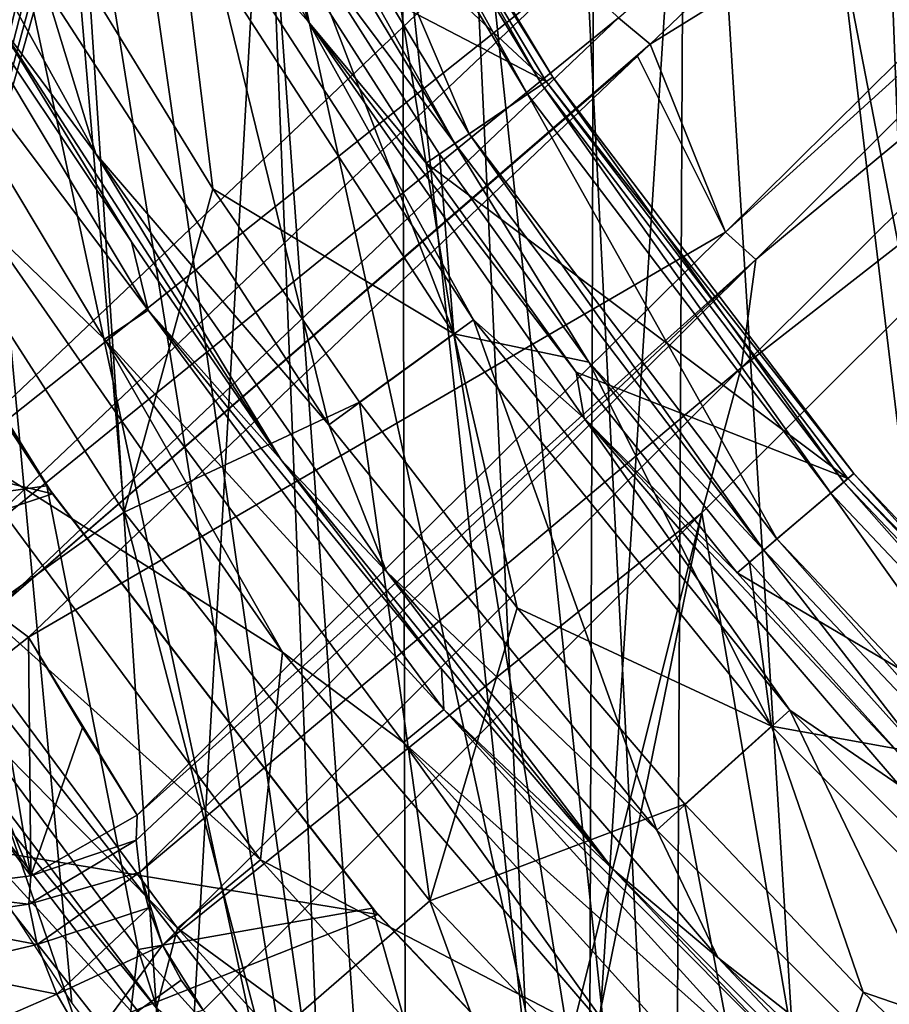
# Model space of a CAD drawing. Header units: millimetres. Extents: x -65 to 65, y -82 to 87.
# Tile 52 of 223: x -14.72 to -11.77, y -7.9 to -4.56. Entities that reach past the tile are written whole.
import ezdxf

# ---------------------------------------------------------------- set-up
doc = ezdxf.new("R2010")
doc.units = ezdxf.units.MM
doc.header["$LTSCALE"] = 101.851852
for name, color, linetype in [('101', 7, 'CONTINUOUS'), ('106', 7, 'CONTINUOUS'), ('13', 7, 'CONTINUOUS'), ('168', 7, 'CONTINUOUS'), ('169', 7, 'CONTINUOUS'), ('194', 7, 'CONTINUOUS'), ('3', 7, 'CONTINUOUS'), ('40', 7, 'CONTINUOUS'), ('42', 7, 'CONTINUOUS'), ('469', 7, 'CONTINUOUS'), ('471', 7, 'CONTINUOUS'), ('473', 7, 'CONTINUOUS'), ('477', 7, 'CONTINUOUS'), ('478', 7, 'CONTINUOUS'), ('479', 7, 'CONTINUOUS'), ('482', 7, 'CONTINUOUS'), ('483', 7, 'CONTINUOUS'), ('484', 7, 'CONTINUOUS'), ('486', 7, 'CONTINUOUS'), ('488', 7, 'CONTINUOUS'), ('490', 7, 'CONTINUOUS'), ('759', 7, 'CONTINUOUS'), ('760', 7, 'CONTINUOUS'), ('763', 7, 'CONTINUOUS'), ('768', 7, 'CONTINUOUS'), ('769', 7, 'CONTINUOUS'), ('771', 7, 'CONTINUOUS'), ('773', 7, 'CONTINUOUS'), ('775', 7, 'CONTINUOUS'), ('776', 7, 'CONTINUOUS'), ('777', 7, 'CONTINUOUS'), ('801', 7, 'CONTINUOUS'), ('806', 7, 'CONTINUOUS'), ('809', 7, 'CONTINUOUS'), ('810', 7, 'CONTINUOUS')]:
    doc.layers.add(name, color=color, linetype=linetype)

msp = doc.modelspace()

# ---------------------------------------------------------------- linework, layer by layer
at = {"layer": '101', "color": 7, "linetype": 'CONTINUOUS', "true_color": 0xebebeb}
for points in [[(-12.3256, -5.2798, 121.0038), (-10.1874, -3.1616, 121.1644), (-10.1257, -3.2864, 120.9463), (-12.3256, -5.2798, 121.0038)], [(-12.3256, -5.2798, 121.0038), (-10.1257, -3.2864, 120.9463), (-12.2226, -5.3728, 120.7914), (-12.3256, -5.2798, 121.0038)], [(-10.1257, -3.2864, 120.9463), (-10.302, -3.7758, 120.8062), (-12.2226, -5.3728, 120.7914), (-10.1257, -3.2864, 120.9463)], [(-10.302, -3.7758, 120.8062), (-10.6164, -4.4481, 120.7814), (-12.2718, -5.7405, 120.6528), (-10.302, -3.7758, 120.8062)], [(-10.302, -3.7758, 120.8062), (-12.2718, -5.7405, 120.6528), (-12.2226, -5.3728, 120.7914), (-10.302, -3.7758, 120.8062)], [(-10.6164, -4.4481, 120.7814), (-12.406, -6.2327, 120.6298), (-12.2718, -5.7405, 120.6528), (-10.6164, -4.4481, 120.7814)], [(-14.3225, -7.258, 120.7442), (-12.3256, -5.2798, 121.0038), (-12.2226, -5.3728, 120.7914), (-14.3225, -7.258, 120.7442)], [(-14.3225, -7.258, 120.7442), (-12.2226, -5.3728, 120.7914), (-14.3259, -7.3428, 120.6246), (-14.3225, -7.258, 120.7442)], [(-12.2226, -5.3728, 120.7914), (-14.3133, -7.4512, 120.521), (-14.3259, -7.3428, 120.6246), (-12.2226, -5.3728, 120.7914)], [(-12.2226, -5.3728, 120.7914), (-12.2718, -5.7405, 120.6528), (-14.3133, -7.4512, 120.521), (-12.2226, -5.3728, 120.7914)], [(-12.2718, -5.7405, 120.6528), (-14.2358, -7.6992, 120.3956), (-14.3133, -7.4512, 120.521), (-12.2718, -5.7405, 120.6528)], [(-12.2718, -5.7405, 120.6528), (-12.406, -6.2327, 120.6298), (-14.2358, -7.6992, 120.3956), (-12.2718, -5.7405, 120.6528)], [(-12.406, -6.2327, 120.6298), (-14.0988, -7.9205, 120.406), (-14.2358, -7.6992, 120.3956), (-12.406, -6.2327, 120.6298)], [(-14.3133, -7.4512, 120.521), (-14.2358, -7.6992, 120.3956), (-14.2834, -7.5733, 120.4428), (-14.3133, -7.4512, 120.521)], [(-14.2358, -7.6992, 120.3956), (-14.0988, -7.9205, 120.406), (-14.1728, -7.818, 120.3833), (-14.2358, -7.6992, 120.3956)]]:
    msp.add_3dface(points, dxfattribs=at)
at = {"layer": '106', "color": 7, "linetype": 'CONTINUOUS', "true_color": 0xebebeb}
for points in [[(-10.4598, -2.6198, 123.1144), (-12.5812, -4.6427, 122.9527), (-12.6884, -4.5534, 123.1665), (-10.4598, -2.6198, 123.1144)], [(-15.1522, -6.2256, 122.983), (-13.0706, -4.2522, 123.2701), (-12.8516, -4.3961, 123.2841), (-15.1522, -6.2256, 122.983)], [(-15.1522, -6.2256, 122.983), (-12.8516, -4.3961, 123.2841), (-14.9768, -6.4104, 122.9994), (-15.1522, -6.2256, 122.983)], [(-12.8516, -4.3961, 123.2841), (-12.6884, -4.5534, 123.1665), (-14.9768, -6.4104, 122.9994), (-12.8516, -4.3961, 123.2841)], [(-14.9768, -6.4104, 122.9994), (-12.6884, -4.5534, 123.1665), (-14.8086, -6.5672, 122.8886), (-14.9768, -6.4104, 122.9994)], [(-12.6884, -4.5534, 123.1665), (-12.5812, -4.6427, 122.9527), (-14.8086, -6.5672, 122.8886), (-12.6884, -4.5534, 123.1665)], [(-12.5812, -4.6427, 122.9527), (-12.6242, -4.6837, 122.9483), (-14.8086, -6.5672, 122.8886), (-12.5812, -4.6427, 122.9527)], [(-12.6242, -4.6837, 122.9483), (-14.6908, -6.6546, 122.6798), (-14.8086, -6.5672, 122.8886), (-12.6242, -4.6837, 122.9483)]]:
    msp.add_3dface(points, dxfattribs=at)
at = {"layer": '13', "color": 7, "linetype": 'CONTINUOUS', "true_color": 0xebebeb}
for points in [[(-14.7934, 2.8328, 121.6249), (-13.5426, 1, 122.2765), (-15.1522, -6.2256, 122.983), (-14.7934, 2.8328, 121.6249)], [(-13.5426, 1, 122.2765), (-13.5106, 0.8124, 122.316), (-15.1522, -6.2256, 122.983), (-13.5426, 1, 122.2765)], [(-13.5106, 0.8124, 122.316), (-13.4787, 0.625, 122.3555), (-15.1522, -6.2256, 122.983), (-13.5106, 0.8124, 122.316)], [(-13.4787, 0.625, 122.3555), (-13.4149, 0.5312, 122.3881), (-15.1522, -6.2256, 122.983), (-13.4787, 0.625, 122.3555)], [(-13.4149, 0.5312, 122.3881), (-13.3511, 0.4375, 122.4206), (-15.1522, -6.2256, 122.983), (-13.4149, 0.5312, 122.3881)], [(-13.3511, 0.4375, 122.4206), (-13.2872, 0.375, 122.4478), (-15.1522, -6.2256, 122.983), (-13.3511, 0.4375, 122.4206)], [(-15.1522, -6.2256, 122.983), (-13.2872, 0.375, 122.4478), (-13.0706, -4.2522, 123.2701), (-15.1522, -6.2256, 122.983)]]:
    msp.add_3dface(points, dxfattribs=at)
at = {"layer": '168', "color": 7, "linetype": 'CONTINUOUS', "true_color": 0xebebeb}
for points in [[(-14.3225, -7.258, 120.7442), (-14.3259, -7.3428, 120.6246), (-14.6833, -7.4647, 120.7406), (-14.3225, -7.258, 120.7442)], [(-14.3259, -7.3428, 120.6246), (-14.3133, -7.4512, 120.521), (-14.6898, -7.5602, 120.5676), (-14.3259, -7.3428, 120.6246)], [(-14.3259, -7.3428, 120.6246), (-14.6898, -7.5602, 120.5676), (-14.6833, -7.4647, 120.7406), (-14.3259, -7.3428, 120.6246)], [(-14.6898, -7.5602, 120.5676), (-15.0927, -7.5155, 120.6783), (-14.6833, -7.4647, 120.7406), (-14.6898, -7.5602, 120.5676)], [(-14.3133, -7.4512, 120.521), (-14.662, -7.6977, 120.4139), (-14.6898, -7.5602, 120.5676), (-14.3133, -7.4512, 120.521)], [(-14.3133, -7.4512, 120.521), (-14.2834, -7.5733, 120.4428), (-14.662, -7.6977, 120.4139), (-14.3133, -7.4512, 120.521)], [(-15.0813, -7.6166, 120.4347), (-15.0927, -7.5155, 120.6783), (-14.6898, -7.5602, 120.5676), (-15.0813, -7.6166, 120.4347)], [(-14.662, -7.6977, 120.4139), (-15.0813, -7.6166, 120.4347), (-14.6898, -7.5602, 120.5676), (-14.662, -7.6977, 120.4139)], [(-14.2834, -7.5733, 120.4428), (-14.5946, -7.8658, 120.3014), (-14.662, -7.6977, 120.4139), (-14.2834, -7.5733, 120.4428)], [(-14.2834, -7.5733, 120.4428), (-14.2358, -7.6992, 120.3956), (-14.5946, -7.8658, 120.3014), (-14.2834, -7.5733, 120.4428)], [(-15.0177, -7.7804, 120.2122), (-15.0813, -7.6166, 120.4347), (-14.662, -7.6977, 120.4139), (-15.0177, -7.7804, 120.2122)], [(-14.5946, -7.8658, 120.3014), (-15.0177, -7.7804, 120.2122), (-14.662, -7.6977, 120.4139), (-14.5946, -7.8658, 120.3014)], [(-14.2358, -7.6992, 120.3956), (-14.4909, -8.0459, 120.2515), (-14.5946, -7.8658, 120.3014), (-14.2358, -7.6992, 120.3956)], [(-14.2358, -7.6992, 120.3956), (-14.1728, -7.818, 120.3833), (-14.4909, -8.0459, 120.2515), (-14.2358, -7.6992, 120.3956)], [(-14.8968, -7.9971, 120.0455), (-15.0177, -7.7804, 120.2122), (-14.5946, -7.8658, 120.3014), (-14.8968, -7.9971, 120.0455)], [(-14.1728, -7.818, 120.3833), (-14.0988, -7.9205, 120.406), (-14.4909, -8.0459, 120.2515), (-14.1728, -7.818, 120.3833)], [(-14.4909, -8.0459, 120.2515), (-14.8968, -7.9971, 120.0455), (-14.5946, -7.8658, 120.3014), (-14.4909, -8.0459, 120.2515)]]:
    msp.add_3dface(points, dxfattribs=at)
at = {"layer": '169', "color": 7, "linetype": 'CONTINUOUS', "true_color": 0xebebeb}
for points in [[(-14.6908, -6.6546, 122.6798), (-14.6833, -7.4647, 120.7406), (-14.8049, -6.7436, 122.6728), (-14.6908, -6.6546, 122.6798)], [(-14.6908, -6.6546, 122.6798), (-14.5079, -6.9612, 121.6988), (-14.6833, -7.4647, 120.7406), (-14.6908, -6.6546, 122.6798)], [(-14.8049, -6.7436, 122.6728), (-14.6833, -7.4647, 120.7406), (-14.9426, -6.8223, 122.6573), (-14.8049, -6.7436, 122.6728)], [(-14.9426, -6.8223, 122.6573), (-14.6833, -7.4647, 120.7406), (-15.1109, -6.8872, 122.6236), (-14.9426, -6.8223, 122.6573)], [(-14.6833, -7.4647, 120.7406), (-15.0927, -7.5155, 120.6783), (-15.1109, -6.8872, 122.6236), (-14.6833, -7.4647, 120.7406)], [(-14.5079, -6.9612, 121.6988), (-14.3225, -7.258, 120.7442), (-14.6833, -7.4647, 120.7406), (-14.5079, -6.9612, 121.6988)]]:
    msp.add_3dface(points, dxfattribs=at)
at = {"layer": '194', "color": 7, "linetype": 'CONTINUOUS', "true_color": 0xebebeb}
msp.add_3dface([(-14.8086, -6.5672, 122.8886), (-14.6908, -6.6546, 122.6798), (-14.8049, -6.7436, 122.6728), (-14.8086, -6.5672, 122.8886)], dxfattribs=at)
at = {"layer": '3', "color": 7, "linetype": 'CONTINUOUS', "true_color": 0xebebeb}
for points in [[(-12.432, 3.5303, 124.2852), (-9.7617, -10.1186, 127.1648), (-11.6683, 3.5865, 124.4463), (-12.432, 3.5303, 124.2852)], [(-13.1929, 3.4708, 124.1137), (-12.4998, -10.2237, 126.569), (-12.432, 3.5303, 124.2852), (-13.1929, 3.4708, 124.1137)], [(-12.4998, -10.2237, 126.569), (-9.7617, -10.1186, 127.1648), (-12.432, 3.5303, 124.2852), (-12.4998, -10.2237, 126.569)], [(-13.9509, 3.4082, 123.9321), (-12.4998, -10.2237, 126.569), (-13.1929, 3.4708, 124.1137), (-13.9509, 3.4082, 123.9321)], [(-14.7056, 3.3425, 123.7403), (-12.4998, -10.2237, 126.569), (-13.9509, 3.4082, 123.9321), (-14.7056, 3.3425, 123.7403)], [(-15.4568, 3.274, 123.5384), (-12.4998, -10.2237, 126.569), (-14.7056, 3.3425, 123.7403), (-15.4568, 3.274, 123.5384)], [(-15.1999, -10.3544, 125.8276), (-12.4998, -10.2237, 126.569), (-15.4568, 3.274, 123.5384), (-15.1999, -10.3544, 125.8276)]]:
    msp.add_3dface(points, dxfattribs=at)
at = {"layer": '40', "color": 7, "linetype": 'CONTINUOUS', "true_color": 0xebebeb}
for points in [[(-12.406, -6.2327, 120.6298), (-10.6164, -4.4481, 120.7814), (-11.741, -10.0972, 121.447), (-12.406, -6.2327, 120.6298)], [(-14.0988, -7.9205, 120.406), (-12.406, -6.2327, 120.6298), (-13.0862, -8.9494, 120.8825), (-14.0988, -7.9205, 120.406)], [(-13.0862, -8.9494, 120.8825), (-12.406, -6.2327, 120.6298), (-12.9794, -9.0487, 120.93), (-13.0862, -8.9494, 120.8825)], [(-12.9794, -9.0487, 120.93), (-12.406, -6.2327, 120.6298), (-11.741, -10.0972, 121.447), (-12.9794, -9.0487, 120.93)]]:
    msp.add_3dface(points, dxfattribs=at)
at = {"layer": '42', "color": 7, "linetype": 'CONTINUOUS', "true_color": 0xebebeb}
for points in [[(-12.5812, -4.6427, 122.9527), (-10.4598, -2.6198, 123.1144), (-10.1874, -3.1616, 121.1644), (-12.5812, -4.6427, 122.9527)], [(-12.3256, -5.2798, 121.0038), (-12.5812, -4.6427, 122.9527), (-10.1874, -3.1616, 121.1644), (-12.3256, -5.2798, 121.0038)], [(-12.6242, -4.6837, 122.9483), (-12.5812, -4.6427, 122.9527), (-12.3256, -5.2798, 121.0038), (-12.6242, -4.6837, 122.9483)], [(-14.6908, -6.6546, 122.6798), (-12.6242, -4.6837, 122.9483), (-12.3256, -5.2798, 121.0038), (-14.6908, -6.6546, 122.6798)], [(-14.3225, -7.258, 120.7442), (-14.6908, -6.6546, 122.6798), (-12.3256, -5.2798, 121.0038), (-14.3225, -7.258, 120.7442)], [(-14.5079, -6.9612, 121.6988), (-14.6908, -6.6546, 122.6798), (-14.3225, -7.258, 120.7442), (-14.5079, -6.9612, 121.6988)]]:
    msp.add_3dface(points, dxfattribs=at)
at = {"layer": '469', "color": 7, "linetype": 'CONTINUOUS', "true_color": 0xebebeb}
for points in [[(-12.7513, 2.4746, 119.1001), (-11.0557, -11.6391, 121.8797), (-11.3696, 2.5834, 119.4273), (-12.7513, 2.4746, 119.1001)], [(-14.1228, 2.3546, 118.735), (-12.7933, -10.0247, 121.1437), (-12.7513, 2.4746, 119.1001), (-14.1228, 2.3546, 118.735)], [(-12.7933, -10.0247, 121.1437), (-11.9188, -10.8912, 121.5308), (-12.7513, 2.4746, 119.1001), (-12.7933, -10.0247, 121.1437)], [(-11.9188, -10.8912, 121.5308), (-11.0557, -11.6391, 121.8797), (-12.7513, 2.4746, 119.1001), (-11.9188, -10.8912, 121.5308)], [(-15.483, 2.2241, 118.3324), (-13.674, -9.0336, 120.7188), (-14.1228, 2.3546, 118.735), (-15.483, 2.2241, 118.3324)], [(-13.674, -9.0336, 120.7188), (-12.7933, -10.0247, 121.1437), (-14.1228, 2.3546, 118.735), (-13.674, -9.0336, 120.7188)], [(-14.5443, -7.8957, 120.2585), (-13.674, -9.0336, 120.7188), (-15.483, 2.2241, 118.3324), (-14.5443, -7.8957, 120.2585)], [(-15.3815, -6.611, 119.7721), (-14.5443, -7.8957, 120.2585), (-15.483, 2.2241, 118.3324), (-15.3815, -6.611, 119.7721)]]:
    msp.add_3dface(points, dxfattribs=at)
at = {"layer": '471', "color": 7, "linetype": 'CONTINUOUS', "true_color": 0xebebeb}
for points in [[(-12.4627, 3.5284, 124.2784), (-10.7715, -10.3177, 126.9906), (-11.4824, 3.6, 124.4839), (-12.4627, 3.5284, 124.2784)], [(-13.4385, 3.4513, 124.056), (-10.7715, -10.3177, 126.9906), (-12.4627, 3.5284, 124.2784), (-13.4385, 3.4513, 124.056)], [(-14.4093, 3.3689, 123.8169), (-13.4068, -10.4281, 126.3644), (-13.4385, 3.4513, 124.056), (-14.4093, 3.3689, 123.8169)], [(-13.4068, -10.4281, 126.3644), (-10.7715, -10.3177, 126.9906), (-13.4385, 3.4513, 124.056), (-13.4068, -10.4281, 126.3644)], [(-15.3745, 3.2817, 123.561), (-13.4068, -10.4281, 126.3644), (-14.4093, 3.3689, 123.8169), (-15.3745, 3.2817, 123.561)], [(-16.3339, 3.1897, 123.2885), (-13.4068, -10.4281, 126.3644), (-15.3745, 3.2817, 123.561), (-16.3339, 3.1897, 123.2885)], [(-16.0038, -10.5625, 125.6024), (-13.4068, -10.4281, 126.3644), (-16.3339, 3.1897, 123.2885), (-16.0038, -10.5625, 125.6024)]]:
    msp.add_3dface(points, dxfattribs=at)
at = {"layer": '473', "color": 7, "linetype": 'CONTINUOUS', "true_color": 0xebebeb}
for points in [[(-12.0469, 3.0659, 122.3097), (-10.5734, 3.1715, 122.6159), (-11.4956, -11.3713, 124.857), (-12.0469, 3.0659, 122.3097)], [(-13.5108, 2.9475, 121.9635), (-12.0469, 3.0659, 122.3097), (-12.8968, -10.2359, 124.3048), (-13.5108, 2.9475, 121.9635)], [(-12.8968, -10.2359, 124.3048), (-12.0469, 3.0659, 122.3097), (-11.4956, -11.3713, 124.857), (-12.8968, -10.2359, 124.3048)], [(-14.964, 2.8167, 121.5774), (-13.5108, 2.9475, 121.9635), (-14.188, -8.9717, 123.726), (-14.964, 2.8167, 121.5774)], [(-14.188, -8.9717, 123.726), (-13.5108, 2.9475, 121.9635), (-12.8968, -10.2359, 124.3048), (-14.188, -8.9717, 123.726)], [(-15.3565, -7.5898, 123.1366), (-14.964, 2.8167, 121.5774), (-14.188, -8.9717, 123.726), (-15.3565, -7.5898, 123.1366)]]:
    msp.add_3dface(points, dxfattribs=at)
at = {"layer": '477', "color": 7, "linetype": 'CONTINUOUS'}
msp.add_3dface([(-15.3229, -6.8539, 91.1), (-14.1694, -8.3219, 91.1), (-15.0061, -9.043, 91.1), (-15.3229, -6.8539, 91.1)], dxfattribs=at)
at = {"layer": '478', "color": 7, "linetype": 'CONTINUOUS'}
for points in [[(-13.7828, -3.3072, 94.1), (-12.9119, -4.7545, 94.1), (-13.7828, -3.3072, 92.1536), (-13.7828, -3.3072, 94.1)], [(-13.7828, -3.3072, 92.1536), (-12.9119, -4.7545, 94.1), (-12.912, -4.7545, 92.1536), (-13.7828, -3.3072, 92.1536)], [(-12.9119, -4.7545, 94.1), (-11.8897, -6.0992, 94.1), (-12.912, -4.7545, 92.1536), (-12.9119, -4.7545, 94.1)], [(-12.912, -4.7545, 92.1536), (-11.8897, -6.0992, 94.1), (-11.8897, -6.0992, 92.1536), (-12.912, -4.7545, 92.1536)], [(-11.8897, -6.0992, 94.1), (-10.7281, -7.3255, 94.1), (-11.8897, -6.0992, 92.1536), (-11.8897, -6.0992, 94.1)], [(-11.8897, -6.0992, 92.1536), (-10.7281, -7.3255, 94.1), (-10.7281, -7.3255, 92.1536), (-11.8897, -6.0992, 92.1536)]]:
    msp.add_3dface(points, dxfattribs=at)
at = {"layer": '479', "color": 7, "linetype": 'CONTINUOUS'}
for points in [[(-14.5233, -4.3857, 101.1), (-14.9428, -3.613, 101.1), (-15.2733, -4.818, 99.6021), (-14.5233, -4.3857, 101.1)], [(-14.3659, -6.2299, 99.6021), (-14.5233, -4.3857, 101.1), (-15.2733, -4.818, 99.6021), (-14.3659, -6.2299, 99.6021)], [(-14.0651, -5.1337, 101.1), (-14.5233, -4.3857, 101.1), (-14.3659, -6.2299, 99.6021), (-14.0651, -5.1337, 101.1)], [(-14.3659, -6.2299, 99.6021), (-15.2733, -4.818, 99.6021), (-14.9757, -6.6642, 98.0328), (-14.3659, -6.2299, 99.6021)], [(-13.5677, -5.8571, 101.1), (-14.0651, -5.1337, 101.1), (-14.3659, -6.2299, 99.6021), (-13.5677, -5.8571, 101.1)], [(-13.3285, -7.5492, 99.6021), (-13.5677, -5.8571, 101.1), (-14.3659, -6.2299, 99.6021), (-13.3285, -7.5492, 99.6021)], [(-13.0326, -6.5546, 101.1), (-13.5677, -5.8571, 101.1), (-13.3285, -7.5492, 99.6021), (-13.0326, -6.5546, 101.1)], [(-13.8942, -8.0394, 98.0328), (-14.3659, -6.2299, 99.6021), (-14.9757, -6.6642, 98.0328), (-13.8942, -8.0394, 98.0328)], [(-13.3285, -7.5492, 99.6021), (-14.3659, -6.2299, 99.6021), (-13.8942, -8.0394, 98.0328), (-13.3285, -7.5492, 99.6021)], [(-12.4634, -7.2211, 101.1), (-13.0326, -6.5546, 101.1), (-13.3285, -7.5492, 99.6021), (-12.4634, -7.2211, 101.1)], [(-14.3646, -8.447, 96.4093), (-14.9757, -6.6642, 98.0328), (-15.4827, -7.0252, 96.4093), (-14.3646, -8.447, 96.4093)], [(-13.8942, -8.0394, 98.0328), (-14.9757, -6.6642, 98.0328), (-14.3646, -8.447, 96.4093), (-13.8942, -8.0394, 98.0328)], [(-14.3646, -8.447, 96.4093), (-15.4827, -7.0252, 96.4093), (-14.7365, -8.7693, 94.7417), (-14.3646, -8.447, 96.4093)], [(-12.1703, -8.7638, 99.6021), (-12.4634, -7.2211, 101.1), (-13.3285, -7.5492, 99.6021), (-12.1703, -8.7638, 99.6021)], [(-11.8584, -7.8584, 101.1), (-12.4634, -7.2211, 101.1), (-12.1703, -8.7638, 99.6021), (-11.8584, -7.8584, 101.1)], [(-12.6869, -9.3056, 98.0328), (-13.3285, -7.5492, 99.6021), (-13.8942, -8.0394, 98.0328), (-12.6869, -9.3056, 98.0328)], [(-12.1703, -8.7638, 99.6021), (-13.3285, -7.5492, 99.6021), (-12.6869, -9.3056, 98.0328), (-12.1703, -8.7638, 99.6021)], [(-11.2211, -8.4634, 101.1), (-11.8584, -7.8584, 101.1), (-12.1703, -8.7638, 99.6021), (-11.2211, -8.4634, 101.1)]]:
    msp.add_3dface(points, dxfattribs=at)
at = {"layer": '482', "color": 7, "linetype": 'CONTINUOUS'}
for points in [[(-13.6718, -5.9341, 91.1), (-14.6349, -4.4513, 91.1), (-14.1091, -4.1477, 91.1), (-13.6718, -5.9341, 91.1)], [(-13.1805, -5.5773, 91.1), (-13.6718, -5.9341, 91.1), (-14.1091, -4.1477, 91.1), (-13.1805, -5.5773, 91.1)], [(-12.5587, -7.3088, 91.1), (-13.6718, -5.9341, 91.1), (-13.1805, -5.5773, 91.1), (-12.5587, -7.3088, 91.1)], [(-12.1074, -6.9026, 91.1), (-12.5587, -7.3088, 91.1), (-13.1805, -5.5773, 91.1), (-12.1074, -6.9026, 91.1)], [(-11.3066, -8.5607, 91.1), (-12.5587, -7.3088, 91.1), (-12.1074, -6.9026, 91.1), (-11.3066, -8.5607, 91.1)], [(-10.9003, -8.1095, 91.1), (-11.3066, -8.5607, 91.1), (-12.1074, -6.9026, 91.1), (-10.9003, -8.1095, 91.1)]]:
    msp.add_3dface(points, dxfattribs=at)
at = {"layer": '483', "color": 7, "linetype": 'CONTINUOUS'}
for points in [[(-13.8295, -6.7048, 96.2102), (-14.9551, -5.9927, 94.6006), (-14.8415, -5.2508, 96.2102), (-13.8295, -6.7048, 96.2102)], [(-13.9036, -7.4104, 94.6006), (-15.2583, -6.1953, 92.9523), (-14.9551, -5.9927, 94.6006), (-13.9036, -7.4104, 94.6006)], [(-13.9036, -7.4104, 94.6006), (-14.9551, -5.9927, 94.6006), (-13.8295, -6.7048, 96.2102), (-13.9036, -7.4104, 94.6006)], [(-15.2583, -6.1953, 92.9523), (-14.1855, -7.6417, 92.9523), (-15.3593, -6.4526, 91.2812), (-15.2583, -6.1953, 92.9523)], [(-14.1855, -7.6417, 92.9523), (-15.2583, -6.1953, 92.9523), (-13.9036, -7.4104, 94.6006), (-14.1855, -7.6417, 92.9523)], [(-15.3593, -6.4526, 91.2812), (-14.1855, -7.6417, 92.9523), (-14.2562, -7.9132, 91.2812), (-15.3593, -6.4526, 91.2812)], [(-12.6755, -8.049, 96.2102), (-13.9036, -7.4104, 94.6006), (-13.8295, -6.7048, 96.2102), (-12.6755, -8.049, 96.2102)], [(-12.7183, -8.7183, 94.6006), (-14.1855, -7.6417, 92.9523), (-13.9036, -7.4104, 94.6006), (-12.7183, -8.7183, 94.6006)], [(-12.7183, -8.7183, 94.6006), (-13.9036, -7.4104, 94.6006), (-12.6755, -8.049, 96.2102), (-12.7183, -8.7183, 94.6006)], [(-14.1855, -7.6417, 92.9523), (-12.9761, -8.9761, 92.9523), (-14.2562, -7.9132, 91.2812), (-14.1855, -7.6417, 92.9523)], [(-12.9761, -8.9761, 92.9523), (-14.1855, -7.6417, 92.9523), (-12.7183, -8.7183, 94.6006), (-12.9761, -8.9761, 92.9523)]]:
    msp.add_3dface(points, dxfattribs=at)
at = {"layer": '484', "color": 7, "linetype": 'CONTINUOUS'}
for points in [[(-14.809, -4.55, 91.3), (-13.8342, -6.0511, 91.3), (-14.809, -4.55, 96.1433), (-14.809, -4.55, 91.3)], [(-14.809, -4.55, 96.1433), (-13.8342, -6.0511, 91.3), (-14.3413, -5.3133, 96.1433), (-14.809, -4.55, 96.1433)], [(-14.3413, -5.3133, 96.1433), (-13.8342, -6.0511, 91.3), (-13.8342, -6.0511, 96.1433), (-14.3413, -5.3133, 96.1433)], [(-13.8342, -6.0511, 91.3), (-12.7078, -7.4421, 91.3), (-13.8342, -6.0511, 96.1433), (-13.8342, -6.0511, 91.3)], [(-13.8342, -6.0511, 96.1433), (-12.7078, -7.4421, 91.3), (-13.2892, -6.7614, 96.1433), (-13.8342, -6.0511, 96.1433)], [(-13.2892, -6.7614, 96.1433), (-12.7078, -7.4421, 91.3), (-12.7078, -7.4421, 96.1433), (-13.2892, -6.7614, 96.1433)], [(-12.7078, -7.4421, 91.3), (-11.4421, -8.7078, 91.3), (-12.7078, -7.4421, 96.1433), (-12.7078, -7.4421, 91.3)], [(-12.7078, -7.4421, 96.1433), (-11.4421, -8.7078, 91.3), (-12.0915, -8.0915, 96.1433), (-12.7078, -7.4421, 96.1433)]]:
    msp.add_3dface(points, dxfattribs=at)
at = {"layer": '486', "color": 7, "linetype": 'CONTINUOUS'}
for points in [[(-15.3593, -6.4526, 91.2812), (-14.2562, -7.9132, 91.2812), (-15.3243, -6.6175, 91.1521), (-15.3593, -6.4526, 91.2812)], [(-15.3229, -6.8539, 91.1), (-15.3243, -6.6175, 91.1521), (-14.2006, -8.0793, 91.1521), (-15.3229, -6.8539, 91.1)], [(-15.3243, -6.6175, 91.1521), (-14.2562, -7.9132, 91.2812), (-14.2006, -8.0793, 91.1521), (-15.3243, -6.6175, 91.1521)], [(-14.1694, -8.3219, 91.1), (-15.3229, -6.8539, 91.1), (-14.2006, -8.0793, 91.1521), (-14.1694, -8.3219, 91.1)]]:
    msp.add_3dface(points, dxfattribs=at)
at = {"layer": '488', "color": 7, "linetype": 'CONTINUOUS'}
for points in [[(-15.1522, -4.099, 96.3039), (-14.2854, -5.5452, 96.3039), (-15.3087, -4.1827, 96.3346), (-15.1522, -4.099, 96.3039)], [(-14.809, -4.55, 96.1433), (-14.3413, -5.3133, 96.1433), (-15.1522, -4.099, 96.3039), (-14.809, -4.55, 96.1433)], [(-15.1522, -4.099, 96.3039), (-14.3413, -5.3133, 96.1433), (-14.2854, -5.5452, 96.3039), (-15.1522, -4.099, 96.3039)], [(-14.8415, -5.2508, 96.2102), (-15.3087, -4.1827, 96.3346), (-14.433, -5.6438, 96.3346), (-14.8415, -5.2508, 96.2102)], [(-15.3087, -4.1827, 96.3346), (-14.2854, -5.5452, 96.3039), (-14.433, -5.6438, 96.3346), (-15.3087, -4.1827, 96.3346)], [(-13.8295, -6.7048, 96.2102), (-14.8415, -5.2508, 96.2102), (-14.433, -5.6438, 96.3346), (-13.8295, -6.7048, 96.2102)], [(-14.3413, -5.3133, 96.1433), (-13.8342, -6.0511, 96.1433), (-14.2854, -5.5452, 96.3039), (-14.3413, -5.3133, 96.1433)], [(-14.2854, -5.5452, 96.3039), (-13.281, -6.8994, 96.3039), (-14.433, -5.6438, 96.3346), (-14.2854, -5.5452, 96.3039)], [(-13.8342, -6.0511, 96.1433), (-13.2892, -6.7614, 96.1433), (-14.2854, -5.5452, 96.3039), (-13.8342, -6.0511, 96.1433)], [(-14.2854, -5.5452, 96.3039), (-13.2892, -6.7614, 96.1433), (-13.281, -6.8994, 96.3039), (-14.2854, -5.5452, 96.3039)], [(-13.8295, -6.7048, 96.2102), (-14.433, -5.6438, 96.3346), (-13.4182, -7.012, 96.3346), (-13.8295, -6.7048, 96.2102)], [(-14.433, -5.6438, 96.3346), (-13.281, -6.8994, 96.3039), (-13.4182, -7.012, 96.3346), (-14.433, -5.6438, 96.3346)], [(-12.6755, -8.049, 96.2102), (-13.8295, -6.7048, 96.2102), (-13.4182, -7.012, 96.3346), (-12.6755, -8.049, 96.2102)], [(-13.2892, -6.7614, 96.1433), (-12.7078, -7.4421, 96.1433), (-13.281, -6.8994, 96.3039), (-13.2892, -6.7614, 96.1433)], [(-13.281, -6.8994, 96.3039), (-12.1487, -8.1487, 96.3039), (-13.4182, -7.012, 96.3346), (-13.281, -6.8994, 96.3039)], [(-12.7078, -7.4421, 96.1433), (-12.0915, -8.0915, 96.1433), (-13.281, -6.8994, 96.3039), (-12.7078, -7.4421, 96.1433)], [(-13.281, -6.8994, 96.3039), (-12.0915, -8.0915, 96.1433), (-12.1487, -8.1487, 96.3039), (-13.281, -6.8994, 96.3039)], [(-12.6755, -8.049, 96.2102), (-13.4182, -7.012, 96.3346), (-12.2742, -8.2742, 96.3346), (-12.6755, -8.049, 96.2102)], [(-13.4182, -7.012, 96.3346), (-12.1487, -8.1487, 96.3039), (-12.2742, -8.2742, 96.3346), (-13.4182, -7.012, 96.3346)]]:
    msp.add_3dface(points, dxfattribs=at)
at = {"layer": '490', "color": 7, "linetype": 'CONTINUOUS'}
for points in [[(-15.2999, -3.5049, 91.1586), (-14.6349, -4.4513, 91.1), (-14.4621, -5.0143, 91.1586), (-15.2999, -3.5049, 91.1586)], [(-14.809, -4.55, 91.3), (-15.2999, -3.5049, 91.1586), (-14.4621, -5.0143, 91.1586), (-14.809, -4.55, 91.3)], [(-14.6349, -4.4513, 91.1), (-13.6718, -5.9341, 91.1), (-14.4621, -5.0143, 91.1586), (-14.6349, -4.4513, 91.1)], [(-13.8342, -6.0511, 91.3), (-14.809, -4.55, 91.3), (-14.4621, -5.0143, 91.1586), (-13.8342, -6.0511, 91.3)], [(-14.4621, -5.0143, 91.1586), (-13.6718, -5.9341, 91.1), (-13.4759, -6.4312, 91.1586), (-14.4621, -5.0143, 91.1586)], [(-13.8342, -6.0511, 91.3), (-14.4621, -5.0143, 91.1586), (-13.4759, -6.4312, 91.1586), (-13.8342, -6.0511, 91.3)], [(-13.6718, -5.9341, 91.1), (-12.5587, -7.3088, 91.1), (-13.4759, -6.4312, 91.1586), (-13.6718, -5.9341, 91.1)], [(-12.7078, -7.4421, 91.3), (-13.8342, -6.0511, 91.3), (-13.4759, -6.4312, 91.1586), (-12.7078, -7.4421, 91.3)], [(-13.4759, -6.4312, 91.1586), (-12.5587, -7.3088, 91.1), (-12.3515, -7.741, 91.1586), (-13.4759, -6.4312, 91.1586)], [(-12.7078, -7.4421, 91.3), (-13.4759, -6.4312, 91.1586), (-12.3515, -7.741, 91.1586), (-12.7078, -7.4421, 91.3)], [(-12.5587, -7.3088, 91.1), (-11.3066, -8.5607, 91.1), (-12.3515, -7.741, 91.1586), (-12.5587, -7.3088, 91.1)], [(-11.4421, -8.7078, 91.3), (-12.7078, -7.4421, 91.3), (-12.3515, -7.741, 91.1586), (-11.4421, -8.7078, 91.3)], [(-12.3515, -7.741, 91.1586), (-11.3066, -8.5607, 91.1), (-11.1003, -8.9303, 91.1586), (-12.3515, -7.741, 91.1586)], [(-11.4421, -8.7078, 91.3), (-12.3515, -7.741, 91.1586), (-11.1003, -8.9303, 91.1586), (-11.4421, -8.7078, 91.3)]]:
    msp.add_3dface(points, dxfattribs=at)
at = {"layer": '759', "color": 7, "linetype": 'CONTINUOUS'}
for points in [[(-14.0857, -3.4678, 97.0429), (-13.1957, -4.9469, 97.0429), (-13.8741, -3.3556, 96.8033), (-14.0857, -3.4678, 97.0429)], [(-13.8741, -3.3556, 96.8033), (-13.1957, -4.9469, 97.0429), (-12.9975, -4.8125, 96.8033), (-13.8741, -3.3556, 96.8033)], [(-13.1957, -4.9469, 97.0429), (-12.1511, -6.3212, 97.0429), (-12.9975, -4.8125, 96.8033), (-13.1957, -4.9469, 97.0429)], [(-12.9975, -4.8125, 96.8033), (-12.1511, -6.3212, 97.0429), (-11.9685, -6.1661, 96.8033), (-12.9975, -4.8125, 96.8033)], [(-12.1511, -6.3212, 97.0429), (-10.9639, -7.5744, 97.0429), (-11.9685, -6.1661, 96.8033), (-12.1511, -6.3212, 97.0429)], [(-11.9685, -6.1661, 96.8033), (-10.9639, -7.5744, 97.0429), (-10.7992, -7.4005, 96.8033), (-11.9685, -6.1661, 96.8033)]]:
    msp.add_3dface(points, dxfattribs=at)
at = {"layer": '760', "color": 7, "linetype": 'CONTINUOUS'}
for points in [[(-13.2442, -4.9798, 97.1808), (-14.1374, -3.4952, 97.1808), (-13.765, -4.2822, 100.8), (-13.2442, -4.9798, 97.1808)], [(-13.2965, -5.0153, 100.8), (-13.2442, -4.9798, 97.1808), (-13.765, -4.2822, 100.8), (-13.2965, -5.0153, 100.8)], [(-12.7889, -5.7219, 100.8), (-13.2442, -4.9798, 97.1808), (-13.2965, -5.0153, 100.8), (-12.7889, -5.7219, 100.8)], [(-12.1957, -6.3591, 97.1808), (-13.2442, -4.9798, 97.1808), (-12.7889, -5.7219, 100.8), (-12.1957, -6.3591, 97.1808)], [(-12.2438, -6.4, 100.8), (-12.1957, -6.3591, 97.1808), (-12.7889, -5.7219, 100.8), (-12.2438, -6.4, 100.8)], [(-11.6628, -7.0476, 100.8), (-12.1957, -6.3591, 97.1808), (-12.2438, -6.4, 100.8), (-11.6628, -7.0476, 100.8)], [(-11.0042, -7.6169, 97.1808), (-12.1957, -6.3591, 97.1808), (-11.6628, -7.0476, 100.8), (-11.0042, -7.6169, 97.1808)]]:
    msp.add_3dface(points, dxfattribs=at)
at = {"layer": '763', "color": 7, "linetype": 'CONTINUOUS'}
for points in [[(-14.0857, -3.4678, 97.0429), (-14.1374, -3.4952, 97.1808), (-13.2442, -4.9798, 97.1808), (-14.0857, -3.4678, 97.0429)], [(-13.1957, -4.9469, 97.0429), (-14.0857, -3.4678, 97.0429), (-13.2442, -4.9798, 97.1808), (-13.1957, -4.9469, 97.0429)], [(-13.1957, -4.9469, 97.0429), (-13.2442, -4.9798, 97.1808), (-12.1957, -6.3591, 97.1808), (-13.1957, -4.9469, 97.0429)], [(-12.1511, -6.3212, 97.0429), (-13.1957, -4.9469, 97.0429), (-12.1957, -6.3591, 97.1808), (-12.1511, -6.3212, 97.0429)], [(-12.1511, -6.3212, 97.0429), (-12.1957, -6.3591, 97.1808), (-11.0042, -7.6169, 97.1808), (-12.1511, -6.3212, 97.0429)], [(-10.9639, -7.5744, 97.0429), (-12.1511, -6.3212, 97.0429), (-11.0042, -7.6169, 97.1808), (-10.9639, -7.5744, 97.0429)]]:
    msp.add_3dface(points, dxfattribs=at)
at = {"layer": '768', "color": 7, "linetype": 'CONTINUOUS'}
for points in [[(-12.949, -4.7796, 96.6654), (-13.7828, -3.3072, 94.1), (-13.8224, -3.3281, 96.6654), (-12.949, -4.7796, 96.6654)], [(-12.9119, -4.7545, 94.1), (-13.7828, -3.3072, 94.1), (-12.949, -4.7796, 96.6654), (-12.9119, -4.7545, 94.1)], [(-11.9239, -6.1282, 96.6654), (-12.9119, -4.7545, 94.1), (-12.949, -4.7796, 96.6654), (-11.9239, -6.1282, 96.6654)], [(-11.8897, -6.0992, 94.1), (-12.9119, -4.7545, 94.1), (-11.9239, -6.1282, 96.6654), (-11.8897, -6.0992, 94.1)], [(-10.7589, -7.358, 96.6654), (-11.8897, -6.0992, 94.1), (-11.9239, -6.1282, 96.6654), (-10.7589, -7.358, 96.6654)], [(-10.7281, -7.3255, 94.1), (-11.8897, -6.0992, 94.1), (-10.7589, -7.358, 96.6654), (-10.7281, -7.3255, 94.1)]]:
    msp.add_3dface(points, dxfattribs=at)
at = {"layer": '769', "color": 7, "linetype": 'CONTINUOUS'}
for points in [[(-13.8065, -3.3197, 92.0536), (-12.9341, -4.7695, 92.0536), (-14.2419, -3.5506, 91.2), (-13.8065, -3.3197, 92.0536)], [(-14.2419, -3.5506, 91.2), (-12.9341, -4.7695, 92.0536), (-13.8122, -4.3105, 91.2), (-14.2419, -3.5506, 91.2)], [(-13.8122, -4.3105, 91.2), (-12.9341, -4.7695, 92.0536), (-13.342, -5.0461, 91.2), (-13.8122, -4.3105, 91.2)], [(-12.9341, -4.7695, 92.0536), (-11.9102, -6.1166, 92.0536), (-13.342, -5.0461, 91.2), (-12.9341, -4.7695, 92.0536)], [(-13.342, -5.0461, 91.2), (-11.9102, -6.1166, 92.0536), (-12.8327, -5.7552, 91.2), (-13.342, -5.0461, 91.2)], [(-12.8327, -5.7552, 91.2), (-11.9102, -6.1166, 92.0536), (-12.2858, -6.4356, 91.2), (-12.8327, -5.7552, 91.2)], [(-11.9102, -6.1166, 92.0536), (-10.7465, -7.345, 92.0536), (-12.2858, -6.4356, 91.2), (-11.9102, -6.1166, 92.0536)], [(-12.2858, -6.4356, 91.2), (-10.7465, -7.345, 92.0536), (-11.7028, -7.0855, 91.2), (-12.2858, -6.4356, 91.2)]]:
    msp.add_3dface(points, dxfattribs=at)
at = {"layer": '771', "color": 7, "linetype": 'CONTINUOUS'}
for points in [[(-13.7828, -3.3072, 92.1536), (-12.912, -4.7545, 92.1536), (-13.8065, -3.3197, 92.0536), (-13.7828, -3.3072, 92.1536)], [(-12.912, -4.7545, 92.1536), (-12.9341, -4.7695, 92.0536), (-13.8065, -3.3197, 92.0536), (-12.912, -4.7545, 92.1536)], [(-12.912, -4.7545, 92.1536), (-11.8897, -6.0992, 92.1536), (-12.9341, -4.7695, 92.0536), (-12.912, -4.7545, 92.1536)], [(-11.8897, -6.0992, 92.1536), (-11.9102, -6.1166, 92.0536), (-12.9341, -4.7695, 92.0536), (-11.8897, -6.0992, 92.1536)], [(-11.8897, -6.0992, 92.1536), (-10.7281, -7.3255, 92.1536), (-11.9102, -6.1166, 92.0536), (-11.8897, -6.0992, 92.1536)], [(-10.7281, -7.3255, 92.1536), (-10.7465, -7.345, 92.0536), (-11.9102, -6.1166, 92.0536), (-10.7281, -7.3255, 92.1536)]]:
    msp.add_3dface(points, dxfattribs=at)
at = {"layer": '773', "color": 7, "linetype": 'CONTINUOUS'}
for points in [[(-13.8224, -3.3281, 96.6654), (-13.8741, -3.3556, 96.8033), (-12.9975, -4.8125, 96.8033), (-13.8224, -3.3281, 96.6654)], [(-12.949, -4.7796, 96.6654), (-13.8224, -3.3281, 96.6654), (-12.9975, -4.8125, 96.8033), (-12.949, -4.7796, 96.6654)], [(-12.949, -4.7796, 96.6654), (-12.9975, -4.8125, 96.8033), (-11.9685, -6.1661, 96.8033), (-12.949, -4.7796, 96.6654)], [(-11.9239, -6.1282, 96.6654), (-12.949, -4.7796, 96.6654), (-11.9685, -6.1661, 96.8033), (-11.9239, -6.1282, 96.6654)], [(-11.9239, -6.1282, 96.6654), (-11.9685, -6.1661, 96.8033), (-10.7992, -7.4005, 96.8033), (-11.9239, -6.1282, 96.6654)], [(-10.7589, -7.358, 96.6654), (-11.9239, -6.1282, 96.6654), (-10.7992, -7.4005, 96.8033), (-10.7589, -7.358, 96.6654)]]:
    msp.add_3dface(points, dxfattribs=at)
at = {"layer": '775', "color": 7, "linetype": 'CONTINUOUS'}
for points in [[(-14.1091, -4.1477, 91.1), (-14.538, -3.1312, 91.1268), (-13.7419, -4.5654, 91.1268), (-14.1091, -4.1477, 91.1)], [(-14.538, -3.1312, 91.1268), (-13.8122, -4.3105, 91.2), (-13.7419, -4.5654, 91.1268), (-14.538, -3.1312, 91.1268)], [(-13.1805, -5.5773, 91.1), (-14.1091, -4.1477, 91.1), (-13.7419, -4.5654, 91.1268), (-13.1805, -5.5773, 91.1)], [(-13.8122, -4.3105, 91.2), (-13.342, -5.0461, 91.2), (-13.7419, -4.5654, 91.1268), (-13.8122, -4.3105, 91.2)], [(-13.1805, -5.5773, 91.1), (-13.7419, -4.5654, 91.1268), (-12.8049, -5.9117, 91.1268), (-13.1805, -5.5773, 91.1)], [(-13.342, -5.0461, 91.2), (-12.8327, -5.7552, 91.2), (-13.7419, -4.5654, 91.1268), (-13.342, -5.0461, 91.2)], [(-13.7419, -4.5654, 91.1268), (-12.8327, -5.7552, 91.2), (-12.8049, -5.9117, 91.1268), (-13.7419, -4.5654, 91.1268)], [(-12.1074, -6.9026, 91.1), (-13.1805, -5.5773, 91.1), (-12.8049, -5.9117, 91.1268), (-12.1074, -6.9026, 91.1)], [(-12.8327, -5.7552, 91.2), (-12.2858, -6.4356, 91.2), (-12.8049, -5.9117, 91.1268), (-12.8327, -5.7552, 91.2)], [(-12.1074, -6.9026, 91.1), (-12.8049, -5.9117, 91.1268), (-11.7364, -7.1563, 91.1268), (-12.1074, -6.9026, 91.1)], [(-12.2858, -6.4356, 91.2), (-11.7028, -7.0855, 91.2), (-12.8049, -5.9117, 91.1268), (-12.2858, -6.4356, 91.2)], [(-12.8049, -5.9117, 91.1268), (-11.7028, -7.0855, 91.2), (-11.7364, -7.1563, 91.1268), (-12.8049, -5.9117, 91.1268)], [(-10.9003, -8.1095, 91.1), (-12.1074, -6.9026, 91.1), (-11.7364, -7.1563, 91.1268), (-10.9003, -8.1095, 91.1)]]:
    msp.add_3dface(points, dxfattribs=at)
at = {"layer": '776', "color": 7, "linetype": 'CONTINUOUS'}
for points in [[(-14.5233, -4.3857, 101.1), (-14.0651, -5.1337, 101.1), (-14.1809, -4.1881, 101.1), (-14.5233, -4.3857, 101.1)], [(-14.1809, -4.1881, 101.1), (-14.0651, -5.1337, 101.1), (-13.2479, -5.6247, 101.1), (-14.1809, -4.1881, 101.1)], [(-14.0651, -5.1337, 101.1), (-13.5677, -5.8571, 101.1), (-13.2479, -5.6247, 101.1), (-14.0651, -5.1337, 101.1)], [(-13.5677, -5.8571, 101.1), (-13.0326, -6.5546, 101.1), (-13.2479, -5.6247, 101.1), (-13.5677, -5.8571, 101.1)], [(-13.2479, -5.6247, 101.1), (-13.0326, -6.5546, 101.1), (-12.1695, -6.9567, 101.1), (-13.2479, -5.6247, 101.1)], [(-13.0326, -6.5546, 101.1), (-12.4634, -7.2211, 101.1), (-12.1695, -6.9567, 101.1), (-13.0326, -6.5546, 101.1)], [(-12.4634, -7.2211, 101.1), (-11.8584, -7.8584, 101.1), (-12.1695, -6.9567, 101.1), (-12.4634, -7.2211, 101.1)], [(-12.1695, -6.9567, 101.1), (-11.8584, -7.8584, 101.1), (-10.9566, -8.1696, 101.1), (-12.1695, -6.9567, 101.1)], [(-11.8584, -7.8584, 101.1), (-11.2211, -8.4634, 101.1), (-10.9566, -8.1696, 101.1), (-11.8584, -7.8584, 101.1)]]:
    msp.add_3dface(points, dxfattribs=at)
at = {"layer": '777', "color": 7, "linetype": 'CONTINUOUS'}
for points in [[(-13.765, -4.2822, 100.8), (-14.1809, -4.1881, 101.1), (-13.2479, -5.6247, 101.1), (-13.765, -4.2822, 100.8)], [(-13.2965, -5.0153, 100.8), (-13.765, -4.2822, 100.8), (-13.2479, -5.6247, 101.1), (-13.2965, -5.0153, 100.8)], [(-12.7889, -5.7219, 100.8), (-13.2965, -5.0153, 100.8), (-13.2479, -5.6247, 101.1), (-12.7889, -5.7219, 100.8)], [(-12.7889, -5.7219, 100.8), (-13.2479, -5.6247, 101.1), (-12.1695, -6.9567, 101.1), (-12.7889, -5.7219, 100.8)], [(-12.2438, -6.4, 100.8), (-12.7889, -5.7219, 100.8), (-12.1695, -6.9567, 101.1), (-12.2438, -6.4, 100.8)], [(-11.6628, -7.0476, 100.8), (-12.2438, -6.4, 100.8), (-12.1695, -6.9567, 101.1), (-11.6628, -7.0476, 100.8)], [(-11.6628, -7.0476, 100.8), (-12.1695, -6.9567, 101.1), (-10.9566, -8.1696, 101.1), (-11.6628, -7.0476, 100.8)]]:
    msp.add_3dface(points, dxfattribs=at)
at = {"layer": '801', "color": 7, "linetype": 'CONTINUOUS'}
for points in [[(-15.8353, -8.4603, 91.1), (-14.5811, -9.9071, 91.1), (-15.402, -6.2482, 91.1), (-15.8353, -8.4603, 91.1)], [(-15.402, -6.2482, 91.1), (-14.5811, -9.9071, 91.1), (-14.3187, -7.714, 91.1), (-15.402, -6.2482, 91.1)], [(-14.5811, -9.9071, 91.1), (-13.1934, -11.2301, 91.1), (-14.3187, -7.714, 91.1), (-14.5811, -9.9071, 91.1)], [(-14.3187, -7.714, 91.1), (-13.1934, -11.2301, 91.1), (-13.1009, -9.062, 91.1), (-14.3187, -7.714, 91.1)]]:
    msp.add_3dface(points, dxfattribs=at)
at = {"layer": '806', "color": 7, "linetype": 'CONTINUOUS'}
for points in [[(-14.6099, -6.1681, 75), (-15.5635, -4.6378, 75), (-14.6284, -6.1415, 90.4), (-14.6099, -6.1681, 75)], [(-14.6284, -6.1415, 90.4), (-15.5635, -4.6378, 75), (-15.1263, -5.3827, 90.4), (-14.6284, -6.1415, 90.4)], [(-13.5234, -7.574, 90.4), (-14.6099, -6.1681, 75), (-14.6284, -6.1415, 90.4), (-13.5234, -7.574, 90.4)], [(-13.5052, -7.595, 75), (-14.6099, -6.1681, 75), (-13.5234, -7.574, 90.4), (-13.5052, -7.595, 75)], [(-12.2821, -8.8837, 90.4), (-13.5052, -7.595, 75), (-13.5234, -7.574, 90.4), (-12.2821, -8.8837, 90.4)], [(-12.2638, -8.9009, 75), (-13.5052, -7.595, 75), (-12.2821, -8.8837, 90.4), (-12.2638, -8.9009, 75)]]:
    msp.add_3dface(points, dxfattribs=at)
at = {"layer": '809', "color": 7, "linetype": 'CONTINUOUS'}
for points in [[(-15.402, -6.2482, 91.1), (-14.6284, -6.1415, 90.4), (-15.1263, -5.3827, 90.4), (-15.402, -6.2482, 91.1)], [(-15.402, -6.2482, 91.1), (-14.3187, -7.714, 91.1), (-14.6284, -6.1415, 90.4), (-15.402, -6.2482, 91.1)], [(-14.3187, -7.714, 91.1), (-13.5234, -7.574, 90.4), (-14.6284, -6.1415, 90.4), (-14.3187, -7.714, 91.1)], [(-14.3187, -7.714, 91.1), (-13.1009, -9.062, 91.1), (-13.5234, -7.574, 90.4), (-14.3187, -7.714, 91.1)], [(-13.1009, -9.062, 91.1), (-12.2821, -8.8837, 90.4), (-13.5234, -7.574, 90.4), (-13.1009, -9.062, 91.1)]]:
    msp.add_3dface(points, dxfattribs=at)
at = {"layer": '810', "color": 7, "linetype": 'CONTINUOUS'}
for points in [[(-15.5635, -4.6378, 75), (-14.6099, -6.1681, 75), (-18.0882, -5.3239, 75), (-15.5635, -4.6378, 75)], [(-14.6099, -6.1681, 75), (-17.1189, -7.0029, 75), (-18.0882, -5.3239, 75), (-14.6099, -6.1681, 75)], [(-14.6099, -6.1681, 75), (-13.5052, -7.595, 75), (-17.1189, -7.0029, 75), (-14.6099, -6.1681, 75)], [(-13.5052, -7.595, 75), (-15.9962, -8.5792, 75), (-17.1189, -7.0029, 75), (-13.5052, -7.595, 75)], [(-13.5052, -7.595, 75), (-12.2638, -8.9009, 75), (-15.9962, -8.5792, 75), (-13.5052, -7.595, 75)]]:
    msp.add_3dface(points, dxfattribs=at)

doc.saveas('drawing.dxf')
